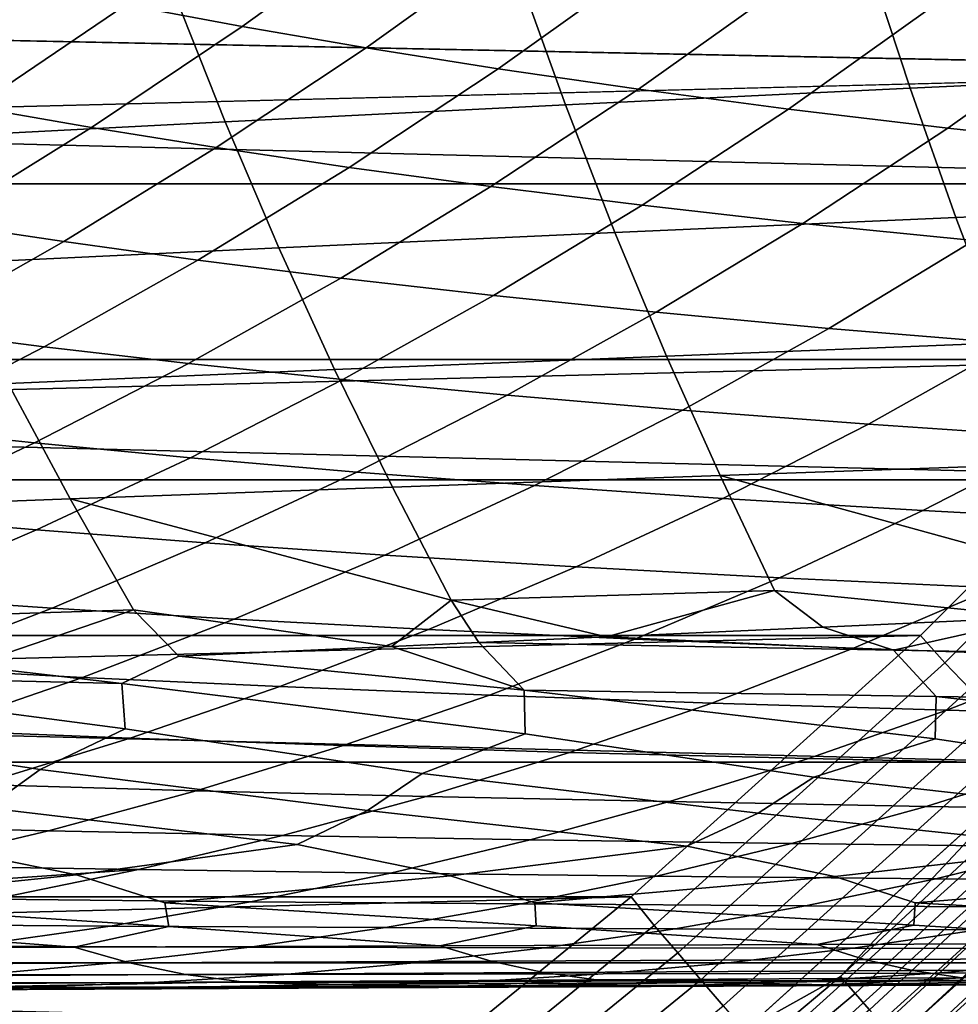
# Model space of a CAD drawing. Header units: metres. Extents: x -23 to 242, y -40 to 23.
# Tile 49 of 256: x 12.58 to 15.27, y -17 to -14.18. Entities that reach past the tile are written whole.
import ezdxf

# ---------------------------------------------------------------- set-up
doc = ezdxf.new("R2010")
doc.units = ezdxf.units.M
doc.layers.add('solid_10171013', color=7, linetype='CONTINUOUS')

msp = doc.modelspace()

# ---------------------------------------------------------------- linework, layer by layer
at = {"layer": 'solid_10171013'}
for points in [[(17.074446, -14.653085), (-17.794987, -13.769098), (-18.469526, -12.85012), (17.795063, -13.769)], [(1.198118, -13.948631, 150), (0.399854, -13.994287, 150), (16.694983, -14.327498, 150), (17.399588, -13.46306, 150)], [(17.074446, -14.653085), (-17.074366, -14.653179), (-17.794987, -13.769098)], [(12.887214, -14.141495, 231.975601), (13.311425, -13.833014, 231.711884), (13.642981, -13.897817, 232.634781), (13.22024, -14.203191, 232.916779)], [(15.193578, -14.146205, 236.257812), (15.597454, -13.835674, 235.909424), (16.044247, -13.896399, 236.778961), (15.644522, -14.204061, 237.144913)], [(13.22024, -14.203191, 232.916779), (13.642981, -13.897817, 232.634781), (13.995451, -13.961822, 233.550873), (13.574655, -14.264054, 233.851273)], [(16.012032, -13.95049, 264.237488), (15.005644, -14.000384, 263.585602), (15.130262, -14.379618, 263.332764), (16.12627, -14.333632, 263.991699)], [(13.574655, -14.264054, 233.851273), (13.995451, -13.961822, 233.550873), (14.370225, -14.024777, 234.460159), (13.951901, -14.323851, 234.778931)], [(0.399854, -13.994287, 150), (-16.694998, -14.327479, 150), (-15.947903, -15.154652, 150), (16.694983, -14.327498, 150)], [(15.005644, -14.000384, 263.585602), (14.009083, -14.051792, 262.900024), (14.144666, -14.42694, 262.64035), (15.130262, -14.379618, 263.332764)], [(13.951901, -14.323851, 234.778931), (14.370225, -14.024777, 234.460159), (14.769043, -14.086349, 235.362534), (14.353771, -14.382264, 235.699554)], [(14.009083, -14.051792, 262.900024), (13.024565, -14.104503, 262.181946), (13.171664, -14.475402, 261.91568), (14.144666, -14.42694, 262.64035)], [(12.140534, -14.374534, 231.278397), (12.574459, -14.079263, 231.027908), (12.887214, -14.141495, 231.975601), (12.454619, -14.43347, 232.244431)], [(14.353771, -14.382264, 235.699554), (14.769043, -14.086349, 235.362534), (15.193578, -14.146205, 236.257812), (14.781987, -14.438985, 236.612839)], [(13.024565, -14.104503, 262.181946), (12.054344, -14.1583, 261.432556), (12.213476, -14.524808, 261.159973), (13.171664, -14.475402, 261.91568)], [(12.454619, -14.43347, 232.244431), (12.887214, -14.141495, 231.975601), (13.22024, -14.203191, 232.916779), (12.789371, -14.491824, 233.204086)], [(14.781987, -14.438985, 236.612839), (15.193578, -14.146205, 236.257812), (15.644522, -14.204061, 237.144913), (15.237368, -14.493742, 237.517654)], [(12.789371, -14.491824, 233.204086), (13.22024, -14.203191, 232.916779), (13.574655, -14.264054, 233.851273), (13.145996, -14.549318, 234.157166)], [(15.237368, -14.493742, 237.517654), (15.644522, -14.204061, 237.144913), (16.121899, -14.259632, 238.022034), (15.720117, -14.546271, 238.412308)], [(13.145996, -14.549318, 234.157166), (13.574655, -14.264054, 233.851273), (13.951901, -14.323851, 234.778931), (13.525991, -14.605737, 235.103394)], [(-15.947903, -15.154652, 150), (15.947886, -15.15467, 150), (16.694983, -14.327498, 150)], [(13.525991, -14.605737, 235.103394), (13.951901, -14.323851, 234.778931), (14.353771, -14.382264, 235.699554), (13.931194, -14.660783, 236.042435)], [(16.12627, -14.333632, 263.991699), (15.130262, -14.379618, 263.332764), (15.260488, -14.748772, 263.068146), (16.245857, -14.707124, 263.734009)], [(13.931194, -14.660783, 236.042435), (14.353771, -14.382264, 235.699554), (14.781987, -14.438985, 236.612839), (14.363378, -14.714165, 236.973846)], [(15.130262, -14.379618, 263.332764), (14.144666, -14.42694, 262.64035), (14.286111, -14.791573, 262.369019), (15.260488, -14.748772, 263.068146)], [(12.014275, -14.708914, 232.517944), (12.454619, -14.43347, 232.244431), (12.789371, -14.491824, 233.204086), (12.351026, -14.763725, 233.496262)], [(14.144666, -14.42694, 262.64035), (13.171664, -14.475402, 261.91568), (13.324875, -14.83535, 261.637878), (14.286111, -14.791573, 262.369019)], [(14.363378, -14.714165, 236.973846), (14.781987, -14.438985, 236.612839), (15.237368, -14.493742, 237.517654), (14.823485, -14.765632, 237.89653)], [(13.171664, -14.475402, 261.91568), (12.213476, -14.524808, 261.159973), (12.378964, -14.87993, 260.876038), (13.324875, -14.83535, 261.637878)], [(12.351026, -14.763725, 233.496262), (12.789371, -14.491824, 233.204086), (13.145996, -14.549318, 234.157166), (12.710141, -14.817658, 234.468063)], [(14.823485, -14.765632, 237.89653), (15.237368, -14.493742, 237.517654), (15.720117, -14.546271, 238.412308), (15.311898, -14.814934, 238.808838)], [(12.710141, -14.817658, 234.468063), (13.145996, -14.549318, 234.157166), (13.525991, -14.605737, 235.103394), (13.093173, -14.870515, 235.432999)], [(13.093173, -14.870515, 235.432999), (13.525991, -14.605737, 235.103394), (13.931194, -14.660783, 236.042435), (13.502, -14.922017, 236.390564)], [(17.074446, -14.653085), (16.310373, -15.499056), (-17.074366, -14.653179)], [(16.310373, -15.499056), (-16.310287, -15.499146), (-17.074366, -14.653179)], [(13.502, -14.922017, 236.390564), (13.931194, -14.660783, 236.042435), (14.363378, -14.714165, 236.973846), (13.938444, -14.971895, 237.340225)], [(13.938444, -14.971895, 237.340225), (14.363378, -14.714165, 236.973846), (14.823485, -14.765632, 237.89653), (14.40357, -15.019915, 238.280853)], [(16.245857, -14.707124, 263.734009), (15.260488, -14.748772, 263.068146), (15.396433, -15.106977, 262.791229), (16.370953, -15.070045, 263.463867)], [(11.90585, -15.018904, 233.792831), (12.351026, -14.763725, 233.496262), (12.710141, -14.817658, 234.468063), (12.267755, -15.069118, 234.783463)], [(15.260488, -14.748772, 263.068146), (14.286111, -14.791573, 262.369019), (14.433482, -15.144887, 262.085571), (15.396433, -15.106977, 262.791229)], [(14.40357, -15.019915, 238.280853), (14.823485, -14.765632, 237.89653), (15.311898, -14.814934, 238.808838), (14.89794, -15.065844, 239.210938)], [(14.286111, -14.791573, 262.369019), (13.324875, -14.83535, 261.637878), (13.484208, -15.183617, 261.348236), (14.433482, -15.144887, 262.085571)], [(12.267755, -15.069118, 234.783463), (12.710141, -14.817658, 234.468063), (13.093173, -14.870515, 235.432999), (12.654123, -15.118263, 235.767197)], [(14.89794, -15.065844, 239.210938), (15.311898, -14.814934, 238.808838), (15.829025, -14.8618, 239.709122), (15.422138, -15.109427, 240.12883)], [(13.324875, -14.83535, 261.637878), (12.378964, -14.87993, 260.876038), (12.55076, -15.223011, 260.580536), (13.484208, -15.183617, 261.348236)], [(12.654123, -15.118263, 235.767197), (13.093173, -14.870515, 235.432999), (13.502, -14.922017, 236.390564), (13.066876, -15.166083, 236.743378)], [(13.066876, -15.166083, 236.743378), (13.502, -14.922017, 236.390564), (13.938444, -14.971895, 237.340225), (13.507881, -15.212327, 237.711349)], [(13.507881, -15.212327, 237.711349), (13.938444, -14.971895, 237.340225), (14.40357, -15.019915, 238.280853), (13.978324, -15.256778, 238.670013)], [(13.978324, -15.256778, 238.670013), (14.40357, -15.019915, 238.280853), (14.89794, -15.065844, 239.210938), (14.47894, -15.299222, 239.617889)], [(11.819496, -15.303744, 235.102844), (12.267755, -15.069118, 234.783463), (12.654123, -15.118263, 235.767197), (12.209516, -15.349066, 236.105423)], [(14.47894, -15.299222, 239.617889), (14.89794, -15.065844, 239.210938), (15.422138, -15.109427, 240.12883), (15.010493, -15.339423, 240.553482)], [(15.396433, -15.106977, 262.791229), (14.433482, -15.144887, 262.085571), (14.586844, -15.486082, 261.789612), (15.538218, -15.45337, 262.501495)], [(15.422138, -15.109427, 240.12883), (15.976411, -15.150492, 241.032913), (15.573319, -15.377218, 241.475128), (15.010493, -15.339423, 240.553482)], [(12.209516, -15.349066, 236.105423), (12.654123, -15.118263, 235.767197), (13.066876, -15.166083, 236.743378), (12.626506, -15.3931, 237.100266)], [(-15.947903, -15.154652, 150), (-15.159747, -15.943087, 150), (15.947886, -15.15467, 150)], [(-15.159747, -15.943087, 150), (15.159729, -15.943104, 150), (15.947886, -15.15467, 150)], [(12.626506, -15.3931, 237.100266), (13.066876, -15.166083, 236.743378), (13.507881, -15.212327, 237.711349), (13.072378, -15.435615, 238.086609)], [(14.433482, -15.144887, 262.085571), (13.484208, -15.183617, 261.348236), (13.649675, -15.51947, 261.046387), (14.586844, -15.486082, 261.789612)], [(15.229289, -16.021202, 149.994522), (16.021202, -15.229289, 149.994522), (15.947886, -15.15467, 150), (15.159729, -15.943104, 150)], [(13.484208, -15.183617, 261.348236), (12.55076, -15.223011, 260.580536), (12.728821, -15.553397, 260.273224), (13.649675, -15.51947, 261.046387)], [(12.55076, -15.223011, 260.580536), (11.635285, -15.262912, 259.783844), (11.826393, -15.587725, 259.471436), (12.728821, -15.553397, 260.273224)], [(13.072378, -15.435615, 238.086609), (13.507881, -15.212327, 237.711349), (13.978324, -15.256778, 238.670013), (13.548436, -15.476413, 239.063324)], [(16.021202, -15.229289, 149.994522), (15.229289, -16.021202, 149.994522), (15.300587, -16.096209, 149.978119), (16.096209, -15.300587, 149.978119)], [(13.548436, -15.476413, 239.063324), (13.978324, -15.256778, 238.670013), (14.47894, -15.299222, 239.617889), (14.05559, -15.515297, 240.029053)], [(14.05559, -15.515297, 240.029053), (14.47894, -15.299222, 239.617889), (15.010493, -15.339423, 240.553482), (14.594777, -15.552048, 240.982361)], [(11.759895, -15.563091, 236.447281), (12.209516, -15.349066, 236.105423), (12.626506, -15.3931, 237.100266), (12.181431, -15.603273, 237.460815)], [(15.010493, -15.339423, 240.553482), (15.573319, -15.377218, 241.475128), (15.166423, -15.586518, 241.921585), (14.594777, -15.552048, 240.982361)], [(15.573319, -15.377218, 241.475128), (16.167679, -15.412336, 242.380569), (15.770804, -15.618458, 242.844437), (15.166423, -15.586518, 241.921585)], [(12.181431, -15.603273, 237.460815), (12.626506, -15.3931, 237.100266), (13.072378, -15.435615, 238.086609), (12.632472, -15.642003, 238.46553)], [(12.632472, -15.642003, 238.46553), (13.072378, -15.435615, 238.086609), (13.548436, -15.476413, 239.063324), (13.114437, -15.6791, 239.460327)], [(13.114437, -15.6791, 239.460327), (13.548436, -15.476413, 239.063324), (14.05559, -15.515297, 240.029053), (13.62841, -15.714384, 240.443893)], [(15.538218, -15.45337, 262.501495), (14.586844, -15.486082, 261.789612), (15.68197, -15.787194, 262.195465)], [(16.310373, -15.499056), (15.504307, -16.30541), (-16.310287, -15.499146)], [(15.504307, -16.30541), (-15.504216, -16.305496), (-16.310287, -15.499146)], [(14.586844, -15.486082, 261.789612), (13.649675, -15.51947, 261.046387), (13.817686, -15.84229, 260.729004), (14.742468, -15.814467, 261.477692)], [(14.586844, -15.486082, 261.789612), (14.742468, -15.814467, 261.477692), (15.503893, -15.89146, 261.932831), (15.68197, -15.787194, 262.195465)], [(13.649675, -15.51947, 261.046387), (12.728821, -15.553397, 260.273224), (13.817686, -15.84229, 260.729004)], [(13.62841, -15.714384, 240.443893), (14.05559, -15.515297, 240.029053), (14.594777, -15.552048, 240.982361), (14.1755, -15.747656, 241.414932)], [(12.728821, -15.553397, 260.273224), (11.826393, -15.587725, 259.471436), (12.020576, -15.899101, 259.14447), (12.909697, -15.870541, 259.950806)], [(12.728821, -15.553397, 260.273224), (12.909697, -15.870541, 259.950806), (13.647419, -15.975139, 260.394836), (13.817686, -15.84229, 260.729004)], [(14.594777, -15.552048, 240.982361), (15.166423, -15.586518, 241.921585), (14.756219, -15.77878, 242.37178), (14.1755, -15.747656, 241.414932)], [(15.166423, -15.586518, 241.921585), (15.770804, -15.618458, 242.844437), (15.370863, -15.807526, 243.312042), (14.756219, -15.77878, 242.37178)], [(11.732052, -15.796901, 237.824677), (12.181431, -15.603273, 237.460815), (12.632472, -15.642003, 238.46553), (12.188544, -15.831828, 238.847794)], [(12.188544, -15.831828, 238.847794), (12.632472, -15.642003, 238.46553), (13.114437, -15.6791, 239.460327), (12.676691, -15.865215, 239.860657)], [(12.676691, -15.865215, 239.860657), (13.114437, -15.6791, 239.460327), (13.62841, -15.714384, 240.443893), (13.197749, -15.896898, 240.862106)], [(13.197749, -15.896898, 240.862106), (13.62841, -15.714384, 240.443893), (14.1755, -15.747656, 241.414932), (13.752995, -15.926694, 241.850861)], [(14.1755, -15.747656, 241.414932), (14.756219, -15.77878, 242.37178), (14.343026, -15.954483, 242.825317), (13.752995, -15.926694, 241.850861)], [(14.756219, -15.77878, 242.37178), (15.370863, -15.807526, 243.312042), (14.968158, -15.980054, 243.78302), (14.343026, -15.954483, 242.825317)], [(14.968158, -15.980054, 243.78302), (15.370863, -15.807526, 243.312042), (16.01893, -15.834008, 244.2341), (15.627872, -16.003521, 244.722244)], [(11.74097, -16.00543, 239.233063), (12.188544, -15.831828, 238.847794), (12.676691, -15.865215, 239.860657), (12.235556, -16.035137, 240.264023)], [(13.647419, -15.975139, 260.394836), (13.897225, -15.963792, 260.612579), (13.817686, -15.84229, 260.729004)], [(14.261684, -15.947301, 260.924011), (14.742468, -15.814467, 261.477692), (13.817686, -15.84229, 260.729004)], [(13.897225, -15.963792, 260.612579), (14.261684, -15.947301, 260.924011), (13.817686, -15.84229, 260.729004)], [(14.261684, -15.947301, 260.924011), (14.880459, -15.919395, 261.436554), (14.742468, -15.814467, 261.477692)], [(14.880459, -15.919395, 261.436554), (15.503893, -15.89146, 261.932831), (14.742468, -15.814467, 261.477692)], [(12.441086, -16.030172, 259.292786), (12.909697, -15.870541, 259.950806), (12.020576, -15.899101, 259.14447)], [(12.235556, -16.035137, 240.264023), (12.676691, -15.865215, 239.860657), (13.197749, -15.896898, 240.862106), (12.763946, -16.063253, 241.283325)], [(12.876428, -16.080994, 259.581055), (13.03896, -16.002874, 259.84967), (12.909697, -15.870541, 259.950806), (12.441086, -16.030172, 259.292786)], [(13.03896, -16.002874, 259.84967), (13.647419, -15.975139, 260.394836), (12.909697, -15.870541, 259.950806)], [(12.763946, -16.063253, 241.283325), (13.197749, -15.896898, 240.862106), (13.752995, -15.926694, 241.850861), (13.327585, -16.089615, 242.28981)], [(15.082359, -15.985924, 261.491852), (15.503893, -15.89146, 261.932831), (14.880459, -15.919395, 261.436554)], [(16.294903, -16.007607, 262.331879), (15.503893, -15.89146, 261.932831), (15.082359, -15.985924, 261.491852)], [(13.752995, -15.926694, 241.850861), (14.343026, -15.954483, 242.825317), (13.927156, -16.114113, 243.281891), (13.327585, -16.089615, 242.28981)], [(15.082359, -15.985924, 261.491852), (14.880459, -15.919395, 261.436554), (14.261684, -15.947301, 260.924011)], [(-15.159747, -15.943087, 150), (-14.332414, -16.690754, 150), (15.159729, -15.943104, 150)], [(-14.332414, -16.690754, 150), (14.332395, -16.690769, 150), (15.159729, -15.943104, 150)], [(15.082359, -15.985924, 261.491852), (14.261684, -15.947301, 260.924011), (13.897225, -15.963792, 260.612579)], [(14.343026, -15.954483, 242.825317), (14.968158, -15.980054, 243.78302), (14.562988, -16.136557, 244.257004), (13.927156, -16.114113, 243.281891)], [(14.398282, -16.77199, 149.994522), (15.229289, -16.021202, 149.994522), (15.159729, -15.943104, 150), (14.332395, -16.690769, 150)], [(14.026464, -16.099827, 260.498962), (13.647419, -15.975139, 260.394836), (13.03896, -16.002874, 259.84967)], [(14.026464, -16.099827, 260.498962), (13.897225, -15.963792, 260.612579), (13.647419, -15.975139, 260.394836)], [(15.204014, -16.118011, 261.378632), (15.082359, -15.985924, 261.491852), (13.897225, -15.963792, 260.612579), (14.026464, -16.099827, 260.498962)], [(14.562988, -16.136557, 244.257004), (14.968158, -15.980054, 243.78302), (15.627872, -16.003521, 244.722244), (15.234548, -16.157063, 245.213425)], [(14.029255, -16.224813, 260.278015), (14.026464, -16.099827, 260.498962), (13.03896, -16.002874, 259.84967), (12.876428, -16.080994, 259.581055)], [(15.082359, -15.985924, 261.491852), (15.204014, -16.118011, 261.378632), (16.408434, -16.135714, 262.218353), (16.294903, -16.007607, 262.331879)], [(15.234548, -16.157063, 245.213425), (15.627872, -16.003521, 244.722244), (16.321604, -16.025034, 245.641495), (15.94123, -16.175772, 246.149536)], [(11.791389, -16.189245, 240.67009), (12.235556, -16.035137, 240.264023), (12.763946, -16.063253, 241.283325), (12.327341, -16.213867, 241.707245)], [(12.876428, -16.080994, 259.581055), (12.441086, -16.030172, 259.292786), (11.854944, -16.056829, 258.725616)], [(15.229289, -16.021202, 149.994522), (14.398282, -16.77199, 149.994522), (14.46569, -16.850512, 149.978119), (15.300587, -16.096209, 149.978119)], [(12.88526, -16.209892, 259.351227), (12.876428, -16.080994, 259.581055), (11.854944, -16.056829, 258.725616), (11.75438, -16.061399, 258.626068)], [(12.642427, -16.326706, 258.894531), (12.88526, -16.209892, 259.351227), (11.75438, -16.061399, 258.626068), (11.770142, -16.194338, 258.38739)], [(12.327341, -16.213867, 241.707245), (12.763946, -16.063253, 241.283325), (13.327585, -16.089615, 242.28981), (12.899596, -16.236866, 242.731461)], [(12.876428, -16.080994, 259.581055), (12.88526, -16.209892, 259.351227), (13.734819, -16.337715, 259.807922), (14.029255, -16.224813, 260.278015)], [(13.327585, -16.089615, 242.28981), (13.927156, -16.114113, 243.281891), (13.508918, -16.258152, 243.741135), (12.899596, -16.236866, 242.731461)], [(13.927156, -16.114113, 243.281891), (14.562988, -16.136557, 244.257004), (14.155649, -16.277552, 244.733658), (13.508918, -16.258152, 243.741135)], [(14.026464, -16.099827, 260.498962), (14.029255, -16.224813, 260.278015), (14.854316, -16.348392, 260.68576), (15.201403, -16.23926, 261.166443)], [(15.204014, -16.118011, 261.378632), (14.026464, -16.099827, 260.498962), (15.201403, -16.23926, 261.166443)], [(15.300587, -16.096209, 149.978119), (14.46569, -16.850512, 149.978119), (14.53161, -16.927299, 149.950989), (15.370312, -16.169559, 149.950989)], [(15.204014, -16.118011, 261.378632), (15.201403, -16.23926, 261.166443), (16.000271, -16.358881, 261.526428), (16.40103, -16.253397, 262.014771)], [(16.408434, -16.135714, 262.218353), (15.204014, -16.118011, 261.378632), (16.40103, -16.253397, 262.014771)], [(14.155649, -16.277552, 244.733658), (14.562988, -16.136557, 244.257004), (15.234548, -16.157063, 245.213425), (14.83924, -16.295176, 245.707245)], [(15.370312, -16.169559, 149.950989), (14.53161, -16.927299, 149.950989), (14.595319, -17.001511, 149.913422), (15.437698, -16.24045, 149.913422)], [(14.83924, -16.295176, 245.707245), (15.234548, -16.157063, 245.213425), (15.94123, -16.175772, 246.149536), (15.559045, -16.311165, 246.660233)], [(15.755445, -16.153259, 0.004193), (14.930686, -16.918524, 0.004193), (15.504307, -16.30541)], [(15.800289, -16.199236, 0.016885), (14.973184, -16.966679, 0.016885), (14.930686, -16.918524, 0.004193), (15.755445, -16.153259, 0.004193)], [(11.770142, -16.194338, 258.38739), (11.577851, -16.315228, 257.946594), (12.490063, -16.43597, 258.496857), (12.642427, -16.326706, 258.894531)], [(15.843593, -16.243633, 0.03786), (15.014219, -17.013178, 0.03786), (14.973184, -16.966679, 0.016885), (15.800289, -16.199236, 0.016885)], [(11.888276, -16.349154, 242.133514), (12.327341, -16.213867, 241.707245), (12.899596, -16.236866, 242.731461), (12.469354, -16.368904, 243.175446)], [(12.88526, -16.209892, 259.351227), (12.642427, -16.326706, 258.894531), (13.578655, -16.443817, 259.431122), (13.734819, -16.337715, 259.807922)], [(14.029255, -16.224813, 260.278015), (13.734819, -16.337715, 259.807922), (14.695524, -16.451445, 260.329407), (14.854316, -16.348392, 260.68576)], [(12.899596, -16.236866, 242.731461), (13.508918, -16.258152, 243.741135), (13.088623, -16.387087, 244.202713), (12.469354, -16.368904, 243.175446)], [(13.508918, -16.258152, 243.741135), (14.155649, -16.277552, 244.733658), (13.746441, -16.403553, 245.212631), (13.088623, -16.387087, 244.202713)], [(15.437698, -16.24045, 149.913422), (14.595319, -17.001511, 149.913422), (14.656117, -17.072332, 149.865814), (15.502006, -16.3081, 149.865814)], [(15.201403, -16.23926, 261.166443), (14.854316, -16.348392, 260.68576), (15.839965, -16.458994, 261.190155), (16.000271, -16.358881, 261.526428)], [(15.88461, -16.285686, 0.066758), (15.05309, -17.057224, 0.066758), (15.014219, -17.013178, 0.03786), (15.843593, -16.243633, 0.03786)], [(13.746441, -16.403553, 245.212631), (14.155649, -16.277552, 244.733658), (14.83924, -16.295176, 245.707245), (14.442235, -16.418407, 246.203369)], [(15.922641, -16.324677, 0.103084), (15.089129, -17.098063, 0.103084), (15.05309, -17.057224, 0.066758), (15.88461, -16.285686, 0.066758)], [(15.504307, -16.30541), (14.658173, -17.070068), (-15.504216, -16.305496)], [(14.658173, -17.070068), (-14.658078, -17.07015), (-15.504216, -16.305496)], [(14.442235, -16.418407, 246.203369), (14.83924, -16.295176, 245.707245), (15.559045, -16.311165, 246.660233), (15.175321, -16.431787, 247.173203)], [(15.502006, -16.3081, 149.865814), (14.656117, -17.072332, 149.865814), (14.713338, -17.138987, 149.808716), (15.562529, -16.371771, 149.808716)], [(14.930686, -16.918524, 0.004193), (14.658173, -17.070068), (15.504307, -16.30541)], [(15.175321, -16.431787, 247.173203), (15.559045, -16.311165, 246.660233), (16.314632, -16.325588, 247.590561), (15.945127, -16.44376, 248.119904)], [(12.642427, -16.326706, 258.894531), (12.490063, -16.43597, 258.496857), (13.377395, -16.540838, 259.000214), (13.578655, -16.443817, 259.431122)], [(13.734819, -16.337715, 259.807922), (13.578655, -16.443817, 259.431122), (14.491888, -16.545641, 259.922974), (14.695524, -16.451445, 260.329407)], [(14.854316, -16.348392, 260.68576), (14.695524, -16.451445, 260.329407), (15.635289, -16.550459, 260.807709), (15.839965, -16.458994, 261.190155)], [(15.957031, -16.359936, 0.146215), (15.121719, -17.134991, 0.146215), (15.089129, -17.098063, 0.103084), (15.922641, -16.324677, 0.103084)], [(12.469354, -16.368904, 243.175446), (13.088623, -16.387087, 244.202713), (12.666582, -16.501404, 244.666275), (12.03718, -16.486177, 243.621445)], [(15.562529, -16.371771, 149.808716), (14.713338, -17.138987, 149.808716), (14.766352, -17.200741, 149.742722), (15.618603, -16.430761, 149.742722)], [(15.987191, -16.390858, 0.195412), (15.150301, -17.167377, 0.195412), (15.121719, -17.134991, 0.146215), (15.957031, -16.359936, 0.146215)], [(13.088623, -16.387087, 244.202713), (13.746441, -16.403553, 245.212631), (13.335658, -16.515078, 245.693573), (12.666582, -16.501404, 244.666275)], [(13.335658, -16.515078, 245.693573), (13.746441, -16.403553, 245.212631), (14.442235, -16.418407, 246.203369), (14.043818, -16.527304, 246.701431)], [(16.012606, -16.416914, 0.24983), (15.174385, -17.194668, 0.24983), (15.150301, -17.167377, 0.195412), (15.987191, -16.390858, 0.195412)], [(14.043818, -16.527304, 246.701431), (14.442235, -16.418407, 246.203369), (15.175321, -16.431787, 247.173203), (14.790331, -16.53821, 247.688065)], [(15.618603, -16.430761, 149.742722), (14.766352, -17.200741, 149.742722), (14.814578, -17.256918, 149.668579), (15.669612, -16.484423, 149.668579)], [(14.790331, -16.53821, 247.688065), (15.175321, -16.431787, 247.173203), (15.945127, -16.44376, 248.119904), (15.574487, -16.547869, 248.651123)], [(16.032837, -16.437656, 0.308537), (15.193557, -17.216393, 0.308537), (15.174385, -17.194668, 0.24983), (16.012606, -16.416914, 0.24983)], [(12.490063, -16.43597, 258.496857), (12.29259, -16.53591, 258.040924), (12.746368, -16.627968, 258.167206), (13.377395, -16.540838, 259.000214)], [(13.578655, -16.443817, 259.431122), (13.377395, -16.540838, 259.000214), (13.816129, -16.63011, 259.105255), (14.491888, -16.545641, 259.922974)], [(14.695524, -16.451445, 260.329407), (14.491888, -16.545641, 259.922974), (14.914999, -16.632286, 260.007477), (15.635289, -16.550459, 260.807709)], [(16.047539, -16.452728, 0.370527), (15.20749, -17.232182, 0.370527), (15.193557, -17.216393, 0.308537), (16.032837, -16.437656, 0.308537)], [(16.056459, -16.461876, 0.434737), (15.215944, -17.24176, 0.434737), (15.20749, -17.232182, 0.370527), (16.047539, -16.452728, 0.370527)], [(12.03718, -16.486177, 243.621445), (12.666582, -16.501404, 244.666275), (12.243093, -16.601608, 245.1315), (11.60339, -16.589169, 244.069138)], [(15.669612, -16.484423, 149.668579), (14.814578, -17.256918, 149.668579), (14.857487, -17.3069, 149.587112), (15.714997, -16.532167, 149.587112)], [(16.056459, -16.461876, 0.434737), (15.846255, -16.670219, 0.5), (15.215944, -17.24176, 0.434737)], [(12.666582, -16.501404, 244.666275), (13.335658, -16.515078, 245.693573), (12.923589, -16.612661, 246.176132), (12.243093, -16.601608, 245.1315)], [(12.923589, -16.612661, 246.176132), (13.335658, -16.515078, 245.693573), (14.043818, -16.527304, 246.701431), (13.644261, -16.622425, 247.20108)], [(14.981583, -17.451424, 149), (15.455866, -17.032797, 118.68943), (16.009766, -16.513248, 119.251129), (15.846254, -16.670219, 149)], [(12.29259, -16.53591, 258.040924), (11.706549, -16.625734, 257.194336), (11.971084, -16.707581, 257.140656), (12.746368, -16.627968, 258.167206)], [(13.377395, -16.540838, 259.000214), (12.746368, -16.627968, 258.167206), (12.999102, -16.707403, 258.106415), (13.816129, -16.63011, 259.105255)], [(13.644261, -16.622425, 247.20108), (14.043818, -16.527304, 246.701431), (14.790331, -16.53821, 247.688065), (14.404336, -16.631018, 248.204498)], [(14.491888, -16.545641, 259.922974), (13.816129, -16.63011, 259.105255), (14.057121, -16.707253, 259.03775), (14.914999, -16.632286, 260.007477)], [(14.404336, -16.631018, 248.204498), (14.790331, -16.53821, 247.688065), (15.574487, -16.547869, 248.651123), (15.202961, -16.638517, 249.183868)], [(15.714997, -16.532167, 149.587112), (14.857487, -17.3069, 149.587112), (14.894607, -17.35014, 149.499176), (15.754259, -16.573471, 149.499176)], [(15.754259, -16.573471, 149.499176), (14.894607, -17.35014, 149.499176), (14.92553, -17.386162, 149.405777), (15.786968, -16.607882, 149.405777)], [(15.635289, -16.550459, 260.807709), (14.914999, -16.632286, 260.007477), (15.144304, -16.707249, 259.933533), (16.042221, -16.634628, 260.872253)], [(15.202961, -16.638517, 249.183868), (15.574487, -16.547869, 248.651123), (16.395401, -16.556381, 249.588272), (16.039072, -16.645021, 250.136688)], [(11.818409, -16.688322, 245.598114), (12.243093, -16.601608, 245.1315), (12.923589, -16.612661, 246.176132)], [(11.392772, -16.762186, 246.065872), (11.818409, -16.688322, 245.598114), (12.923589, -16.612661, 246.176132), (12.510473, -16.696928, 246.660065)], [(12.746368, -16.627968, 258.167206), (11.971084, -16.707581, 257.140656), (13.010944, -16.7756, 257.820404), (12.999102, -16.707403, 258.106415)], [(12.510473, -16.696928, 246.660065), (12.923589, -16.612661, 246.176132), (13.644261, -16.622425, 247.20108), (13.243796, -16.704395, 247.702057)], [(13.816129, -16.63011, 259.105255), (12.999102, -16.707403, 258.106415), (14.060947, -16.773512, 258.762451), (14.057121, -16.707253, 259.03775)], [(13.243796, -16.704395, 247.702057), (13.644261, -16.622425, 247.20108), (14.404336, -16.631018, 248.204498), (14.017553, -16.71084, 248.722214)], [(15.786968, -16.607882, 149.405777), (14.92553, -17.386162, 149.405777), (14.949918, -17.41457, 149.307922), (15.812763, -16.635017, 149.307922)], [(15.728312, -16.810534, 117.825409), (15.2174, -17.273602, 117.259689), (15.489662, -17.066429, 116.934387), (15.985733, -16.605272, 117.488556)], [(14.017553, -16.71084, 248.722214), (14.404336, -16.631018, 248.204498), (15.202961, -16.638517, 249.183868), (14.830752, -16.716335, 249.717865)], [(14.914999, -16.632286, 260.007477), (14.057121, -16.707253, 259.03775), (15.140954, -16.771637, 259.668854), (15.144304, -16.707249, 259.933533)], [(14.830752, -16.716335, 249.717865), (15.202961, -16.638517, 249.183868), (16.039072, -16.645021, 250.136688), (15.682151, -16.72098, 250.68634)], [(15.812763, -16.635017, 149.307922), (14.949918, -17.41457, 149.307922), (14.967503, -17.435053, 149.20668), (15.831363, -16.654585, 149.20668)], [(15.831363, -16.654585, 149.20668), (14.967503, -17.435053, 149.20668), (14.978091, -17.447388, 149.10318), (15.842563, -16.666367, 149.10318)], [(16.042221, -16.634628, 260.872253), (15.144304, -16.707249, 259.933533), (16.250153, -16.770098, 260.537933), (16.259882, -16.707514, 260.792145)], [(15.842563, -16.666367, 149.10318), (14.978091, -17.447388, 149.10318), (14.981583, -17.451424, 149), (15.846254, -16.670219, 149)], [(14.981583, -17.451424, 0.5), (15.846255, -16.670219, 0.5), (15.460307, -17.028767, 74.305397), (15.18043, -17.27873, 74.599297)], [(15.215944, -17.24176, 0.434737), (15.846255, -16.670219, 0.5), (14.981583, -17.451424, 0.5)], [(-14.332414, -16.690754, 150), (-13.468713, -17.395201, 150), (14.332395, -16.690769, 150)], [(-13.468713, -17.395201, 150), (13.468695, -17.395216, 150), (14.332395, -16.690769, 150)], [(11.971084, -16.707581, 257.140656), (11.991834, -16.777784, 256.843811), (12.739865, -16.833794, 257.256073), (13.010944, -16.7756, 257.820404)], [(12.096543, -16.768518, 247.145096), (12.510473, -16.696928, 246.660065), (13.243796, -16.704395, 247.702057), (12.84264, -16.773859, 248.204132)], [(12.84264, -16.773859, 248.204132), (13.243796, -16.704395, 247.702057), (14.017553, -16.71084, 248.722214), (13.630189, -16.778313, 249.240997)], [(12.999102, -16.707403, 258.106415), (13.010944, -16.7756, 257.820404), (13.785379, -16.830019, 258.230286), (14.060947, -16.773512, 258.762451)], [(13.530314, -17.479725, 149.994522), (14.398282, -16.77199, 149.994522), (14.332395, -16.690769, 150), (13.468695, -17.395216, 150)], [(13.630189, -16.778313, 249.240997), (14.017553, -16.71084, 248.722214), (14.830752, -16.716335, 249.717865), (14.458054, -16.781958, 250.252914)], [(14.057121, -16.707253, 259.03775), (14.060947, -16.773512, 258.762451), (14.862786, -16.826481, 259.168213), (15.140954, -16.771637, 259.668854)], [(15.144304, -16.707249, 259.933533), (15.140954, -16.771637, 259.668854), (15.971169, -16.823305, 260.068298), (16.250153, -16.770098, 260.537933)], [(14.458054, -16.781958, 250.252914), (14.830752, -16.716335, 249.717865), (15.682151, -16.72098, 250.68634), (15.324813, -16.784889, 251.237015)], [(15.197111, -17.327517, 76.451248), (15.615769, -16.9533, 75.963699), (15.929271, -16.715445, 76.266182), (15.523105, -17.089375, 76.742424)], [(11.682027, -16.828077, 247.631012), (12.096543, -16.768518, 247.145096), (12.84264, -16.773859, 248.204132), (12.441012, -16.831455, 248.707047)], [(11.727221, -16.837688, 256.246704), (12.739865, -16.833794, 257.256073), (11.991834, -16.777784, 256.843811)], [(12.441012, -16.831455, 248.707047), (12.84264, -16.773859, 248.204132), (13.630189, -16.778313, 249.240997), (13.242449, -16.834078, 249.760605)], [(12.739865, -16.833794, 257.256073), (13.785379, -16.830019, 258.230286), (13.010944, -16.7756, 257.820404)], [(13.242449, -16.834078, 249.760605), (13.630189, -16.778313, 249.240997), (14.458054, -16.781958, 250.252914), (14.085056, -16.83602, 250.788757)], [(14.398282, -16.77199, 149.994522), (13.530314, -17.479725, 149.994522), (13.593658, -17.56156, 149.978119), (14.46569, -16.850512, 149.978119)], [(13.785379, -16.830019, 258.230286), (14.862786, -16.826481, 259.168213), (14.060947, -16.773512, 258.762451)], [(14.085056, -16.83602, 250.788757), (14.458054, -16.781958, 250.252914), (15.324813, -16.784889, 251.237015), (14.967237, -16.837381, 251.788452)], [(14.862786, -16.826481, 259.168213), (15.971169, -16.823305, 260.068298), (15.140954, -16.771637, 259.668854)], [(14.967237, -16.837381, 251.788452), (15.324813, -16.784889, 251.237015), (16.229034, -16.787209, 252.190445), (15.887377, -16.838259, 252.756699)], [(15.022438, -17.423122, 75.358765), (15.479548, -17.018175, 74.85778), (15.756405, -16.785156, 75.170929), (15.313499, -17.189352, 75.660774)], [(13.932262, -16.874222, 258.066498), (14.999182, -16.869541, 259.00528), (14.862786, -16.826481, 259.168213), (13.785379, -16.830019, 258.230286)], [(14.999182, -16.869541, 259.00528), (16.097492, -16.865263, 259.906372), (15.971169, -16.823305, 260.068298), (14.862786, -16.826481, 259.168213)], [(15.483708, -17.014067, 118.160461), (14.957303, -17.478909, 117.583221), (15.2174, -17.273602, 117.259689), (15.728312, -16.810534, 117.825409)], [(11.896441, -16.884319, 256.081726), (12.897681, -16.879187, 257.091553), (12.739865, -16.833794, 257.256073), (11.727221, -16.837688, 256.246704)], [(12.03913, -16.877827, 249.210571), (12.441012, -16.831455, 248.707047), (13.242449, -16.834078, 249.760605), (12.854538, -16.878769, 250.280807)], [(12.897681, -16.879187, 257.091553), (13.932262, -16.874222, 258.066498), (13.785379, -16.830019, 258.230286), (12.739865, -16.833794, 257.256073)], [(12.854538, -16.878769, 250.280807), (13.242449, -16.834078, 249.760605), (14.085056, -16.83602, 250.788757), (13.711954, -16.879156, 251.325165)], [(14.46569, -16.850512, 149.978119), (13.593658, -17.56156, 149.978119), (13.655604, -17.641586, 149.950989), (14.53161, -16.927299, 149.950989)], [(13.711954, -16.879156, 251.325165), (14.085056, -16.83602, 250.788757), (14.967237, -16.837381, 251.788452), (14.609601, -16.879086, 252.340454)], [(14.609601, -16.879086, 252.340454), (14.967237, -16.837381, 251.788452), (15.887377, -16.838259, 252.756699), (15.545687, -16.878651, 253.323502)], [(15.127363, -17.437073, 77.227074), (15.523105, -17.089375, 76.742424), (15.859768, -16.8498, 77.031868), (15.475472, -17.197851, 77.505081)], [(11.637213, -16.913614, 249.714447), (12.03913, -16.877827, 249.210571), (12.854538, -16.878769, 250.280807), (12.466661, -16.913031, 250.801346)], [(12.068082, -16.918419, 255.916626), (13.057784, -16.912481, 256.926788), (12.897681, -16.879187, 257.091553), (11.896441, -16.884319, 256.081726)], [(12.466661, -16.913031, 250.801346), (12.854538, -16.878769, 250.280807), (13.711954, -16.879156, 251.325165), (13.338937, -16.912004, 251.861908)], [(13.057784, -16.912481, 256.926788), (14.0813, -16.906742, 257.902313), (13.932262, -16.874222, 258.066498), (12.897681, -16.879187, 257.091553)], [(13.338937, -16.912004, 251.861908), (13.711954, -16.879156, 251.325165), (14.609601, -16.879086, 252.340454), (14.252082, -16.910633, 252.892807)], [(14.0813, -16.906742, 257.902313), (15.1376, -16.901312, 258.841858), (14.999182, -16.869541, 259.00528), (13.932262, -16.874222, 258.066498)], [(14.252082, -16.910633, 252.892807), (14.609601, -16.879086, 252.340454), (15.545687, -16.878651, 253.323502), (15.204124, -16.909016, 253.890656)], [(15.1376, -16.901312, 258.841858), (16.225712, -16.896303, 259.743866), (16.097492, -16.865263, 259.906372), (14.999182, -16.869541, 259.00528)], [(15.489662, -17.066429, 116.934387), (15.006367, -17.490671, 116.366585), (15.304261, -17.28134, 116.052505), (15.774059, -16.857901, 116.608688)], [(15.613651, -17.071115, 115.73938), (15.168362, -17.462269, 115.181351), (15.50084, -17.25198, 114.882034), (15.934512, -16.860525, 115.42852)], [(15.204124, -16.909016, 253.890656), (15.545687, -16.878651, 253.323502), (16.51792, -16.87796, 254.271454), (16.192595, -16.907257, 254.852493)], [(12.966195, -16.935209, 252.398773), (13.338937, -16.912004, 251.861908), (14.252082, -16.910633, 252.892807), (13.894855, -16.932669, 253.445251)], [(13.219654, -16.933485, 256.762207), (14.232004, -16.927389, 257.738159), (14.0813, -16.906742, 257.902313), (13.057784, -16.912481, 256.926788)], [(13.894855, -16.932669, 253.445251), (14.252082, -16.910633, 252.892807), (15.204124, -16.909016, 253.890656), (14.86285, -16.929993, 254.457932)], [(14.232004, -16.927389, 257.738159), (15.277587, -16.921606, 258.678375), (15.1376, -16.901312, 258.841858), (14.0813, -16.906742, 257.902313)], [(14.86285, -16.929993, 254.457932), (15.204124, -16.909016, 253.890656), (16.192595, -16.907257, 254.852493), (15.867535, -16.927279, 255.433685)], [(15.277587, -16.921606, 258.678375), (16.355404, -16.916243, 259.581207), (16.225712, -16.896303, 259.743866), (15.1376, -16.901312, 258.841858)], [(11.691724, -16.953209, 251.842636), (12.079022, -16.937511, 251.322006), (12.966195, -16.935209, 252.398773), (12.593828, -16.949747, 252.935608)], [(12.241594, -16.939787, 255.751831), (13.219654, -16.933485, 256.762207), (13.057784, -16.912481, 256.926788), (12.068082, -16.918419, 255.916626)], [(12.079022, -16.937511, 251.322006), (12.466661, -16.913031, 250.801346), (13.338937, -16.912004, 251.861908), (12.966195, -16.935209, 252.398773)], [(12.241594, -16.939787, 255.751831), (12.470138, -16.947794, 255.653748), (13.219654, -16.933485, 256.762207)], [(13.219654, -16.933485, 256.762207), (12.470138, -16.947794, 255.653748), (12.825587, -16.952431, 255.101944), (13.43616, -16.941595, 256.659393)], [(12.593828, -16.949747, 252.935608), (12.966195, -16.935209, 252.398773), (13.894855, -16.932669, 253.445251), (13.538017, -16.94614, 253.997665)], [(13.219654, -16.933485, 256.762207), (14.006237, -16.93812, 257.221191), (14.232004, -16.927389, 257.738159)], [(13.219654, -16.933485, 256.762207), (13.501913, -16.941187, 256.725342), (14.006237, -16.93812, 257.221191)], [(13.219654, -16.933485, 256.762207), (13.43616, -16.941595, 256.659393), (13.501913, -16.941187, 256.725342)], [(14.006237, -16.93812, 257.221191), (13.501913, -16.941187, 256.725342), (13.841455, -16.946877, 256.158966)], [(13.538017, -16.94614, 253.997665), (13.894855, -16.932669, 253.445251), (14.86285, -16.929993, 254.457932), (14.521962, -16.942492, 255.025146)], [(14.53161, -16.927299, 149.950989), (13.655604, -17.641586, 149.950989), (13.715473, -17.718931, 149.913422), (14.595319, -17.001511, 149.913422)], [(14.518414, -16.935122, 257.707397), (13.841455, -16.946877, 256.158966), (14.894676, -16.941532, 257.176422), (14.571425, -16.934818, 257.756744)], [(14.518414, -16.935122, 257.707397), (14.006237, -16.93812, 257.221191), (13.841455, -16.946877, 256.158966)], [(14.232004, -16.927389, 257.738159), (14.006237, -16.93812, 257.221191), (14.518414, -16.935122, 257.707397)], [(14.930686, -16.918524, 0.004193), (14.068807, -17.641726, 0.004193), (14.658173, -17.070068)], [(14.973184, -16.966679, 0.016885), (14.108851, -17.69194, 0.016885), (14.068807, -17.641726, 0.004193), (14.930686, -16.918524, 0.004193)], [(14.181488, -16.947716, 255.592209), (14.521962, -16.942492, 255.025146), (15.542836, -16.93891, 256.014832), (15.218537, -16.943277, 256.595795)], [(14.232004, -16.927389, 257.738159), (15.098522, -16.931877, 258.237793), (15.277587, -16.921606, 258.678375)], [(14.232004, -16.927389, 257.738159), (14.571425, -16.934818, 257.756744), (15.098522, -16.931877, 258.237793)], [(14.232004, -16.927389, 257.738159), (14.518414, -16.935122, 257.707397), (14.571425, -16.934818, 257.756744)], [(14.521962, -16.942492, 255.025146), (14.86285, -16.929993, 254.457932), (15.867535, -16.927279, 255.433685), (15.542836, -16.93891, 256.014832)], [(15.098522, -16.931877, 258.237793), (14.571425, -16.934818, 257.756744), (14.894676, -16.941532, 257.176422)], [(15.631383, -16.929047, 258.706818), (14.894676, -16.941532, 257.176422), (15.981624, -16.936514, 258.15094), (15.67455, -16.928825, 258.74408)], [(15.631383, -16.929047, 258.706818), (15.098522, -16.931877, 258.237793), (14.894676, -16.941532, 257.176422)], [(14.894676, -16.941532, 257.176422), (15.218537, -16.943277, 256.595795), (16.289278, -16.939091, 257.557404), (15.981624, -16.936514, 258.15094)], [(15.277587, -16.921606, 258.678375), (15.098522, -16.931877, 258.237793), (15.631383, -16.929047, 258.706818)], [(15.218537, -16.943277, 256.595795), (15.542836, -16.93891, 256.014832), (16.597347, -16.935484, 256.963501), (16.289278, -16.939091, 257.557404)], [(11.304765, -16.961475, 252.363174), (11.691724, -16.953209, 251.842636), (12.593828, -16.949747, 252.935608), (12.221846, -16.956926, 253.472305)], [(12.391092, -16.948318, 255.568298), (11.850254, -16.958071, 254.00882), (12.825587, -16.952431, 255.101944), (12.470138, -16.947794, 255.653748)], [(11.850254, -16.958071, 254.00882), (12.221846, -16.956926, 253.472305), (13.181589, -16.952303, 254.549927), (12.825587, -16.952431, 255.101944)], [(12.221846, -16.956926, 253.472305), (12.593828, -16.949747, 252.935608), (13.538017, -16.94614, 253.997665), (13.181589, -16.952303, 254.549927)], [(13.43616, -16.941595, 256.659393), (12.825587, -16.952431, 255.101944), (13.841455, -16.946877, 256.158966), (13.501913, -16.941187, 256.725342)], [(12.825587, -16.952431, 255.101944), (13.181589, -16.952303, 254.549927), (14.181488, -16.947716, 255.592209), (13.841455, -16.946877, 256.158966)], [(13.181589, -16.952303, 254.549927), (13.538017, -16.94614, 253.997665), (14.521962, -16.942492, 255.025146), (14.181488, -16.947716, 255.592209)], [(13.841455, -16.946877, 256.158966), (14.181488, -16.947716, 255.592209), (15.218537, -16.943277, 256.595795), (14.894676, -16.941532, 257.176422)], [(15.014219, -17.013178, 0.03786), (14.147518, -17.740427, 0.03786), (14.108851, -17.69194, 0.016885), (14.973184, -16.966679, 0.016885)], [(14.881756, -17.563738, 76.159645), (15.313499, -17.189352, 75.660774), (15.615769, -16.9533, 75.963699), (15.197111, -17.327517, 76.451248)], [(15.100848, -17.52285, 77.986771), (15.475472, -17.197851, 77.505081), (15.833716, -16.957636, 77.780121), (15.469549, -17.283615, 78.250267)]]:
    msp.add_3dface(points, dxfattribs=at)

doc.saveas('drawing.dxf')
